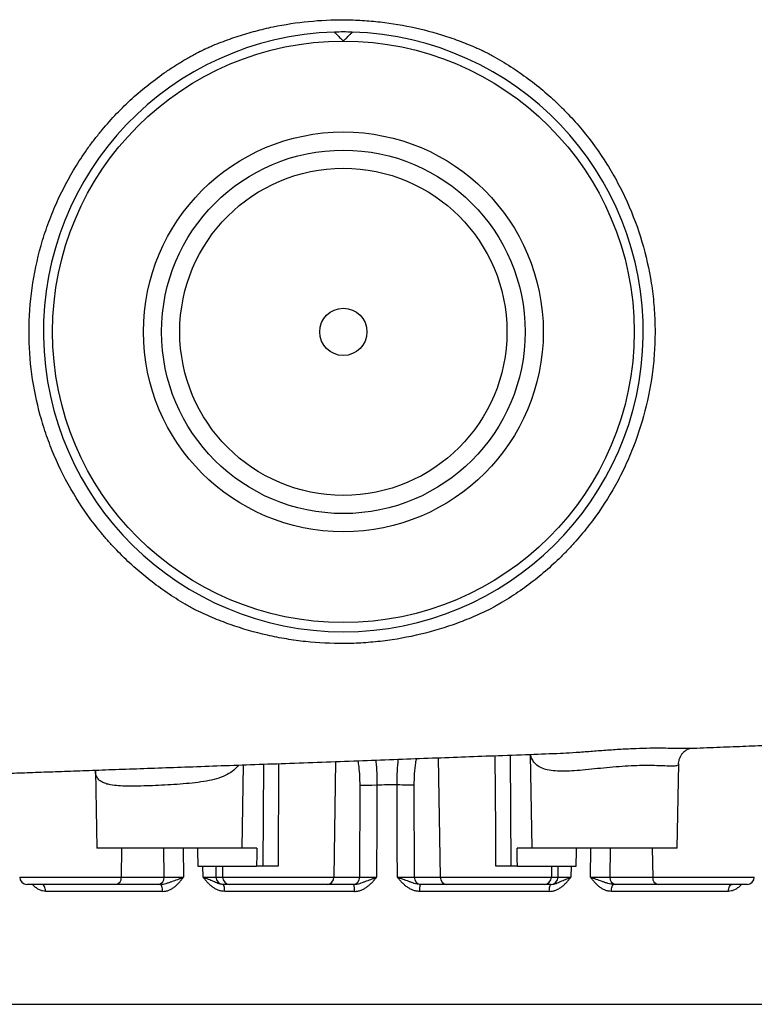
# Model space of a CAD drawing. Header units: millimetres. Extents: x 1861 to 18183, y 1323 to 18697.
# Tile 2 of 17: x 4540 to 6561, y 1850 to 4559. Entities that reach past the tile are written whole.
import ezdxf

# ---------------------------------------------------------------- set-up
doc = ezdxf.new("R2010")
doc.units = ezdxf.units.MM
doc.header["$LTSCALE"] = 5

msp = doc.modelspace()

# ---------------------------------------------------------------- linework, layer by layer
at = {"color": 8, "linetype": 'Continuous', "lineweight": 25}
for p, q in [((5692, 2528.1), (5697.3, 2199.5)), ((5889.4, 2535.5), (5891.9, 2229.9)), ((5209.8, 2229.9), (5212.1, 2510.7)), ((5252.8, 2512.1), (5251.1, 2229.9)), ((5409.5, 2517.8), (5404.4, 2199.5)), ((4820.9, 2279.9), (4819.9, 2199.5)), ((4937.5, 2199.5), (4936.9, 2279.9)), ((4990.3, 2279.9), (4990.9, 2199.2)), ((6164.8, 2279.9), (6164.2, 2199.5)), ((6280.7, 2279.9), (6281.8, 2199.5)), ((5045, 2199.2), (5044.6, 2229.9)), ((5079.7, 2229.9), (5080.1, 2199.5)), ((5097.9, 2229.9), (5098.5, 2199.5)), ((6003.8, 2229.9), (6003.2, 2199.5)), ((6021.6, 2199.5), (6022, 2229.9)), ((6057.1, 2229.9), (6056.6, 2199.2)), ((4540.4, 2199.5), (4819.9, 2199.5)), ((6281.8, 2199.5), (6561.3, 2199.5))]:
    msp.add_line(p, q, dxfattribs=at)
at = {"color": 7, "linetype": 'Continuous', "lineweight": 25}
for p, q in [((5944.9, 2537.5), (5949.4, 2279.9)), ((4748.6, 2492.6), (4752.3, 2279.9)), ((5152.3, 2279.9), (5156.3, 2508.6)), ((6349.4, 2279.9), (6353.4, 2511.6)), ((6352.9, 2511.8), (6353, 2511.6)), ((5475.9, 2199.5), (5476.8, 2452.4)), ((5624.9, 2452.4), (5625.8, 2199.5)), ((5152.3, 2279.9), (4752.3, 2279.9)), ((5193, 2279.9), (5152.3, 2279.9)), ((5949.4, 2279.9), (5908.7, 2279.9)), ((6349.4, 2279.9), (5949.4, 2279.9)), ((5030.4, 2229.9), (5192.1, 2229.9)), ((5209.8, 2229.9), (5192.1, 2229.9)), ((5909.6, 2229.9), (5891.9, 2229.9)), ((5909.6, 2229.9), (6071.3, 2229.9)), ((4819.9, 2199.5), (4937.5, 2199.5)), ((5080.1, 2199.5), (5098.5, 2199.5)), ((5098.5, 2199.5), (5404.4, 2199.5)), ((5404.4, 2199.5), (5475.9, 2199.5)), ((5625.8, 2199.5), (5697.3, 2199.5)), ((5697.3, 2199.5), (6003.2, 2199.5)), ((6003.2, 2199.5), (6021.6, 2199.5)), ((6164.2, 2199.5), (6281.8, 2199.5)), ((4805, 2179.9), (4560.4, 2179.9)), ((4922.6, 2179.9), (4805, 2179.9)), ((5118.3, 2179.9), (5100, 2179.9)), ((5386.1, 2179.9), (5118.3, 2179.9)), ((5457.6, 2179.9), (5386.1, 2179.9)), ((5715.6, 2179.9), (5644.1, 2179.9)), ((5983.3, 2179.9), (5715.6, 2179.9)), ((6001.7, 2179.9), (5983.3, 2179.9)), ((6296.6, 2179.9), (6179.1, 2179.9)), ((6541.3, 2179.9), (6296.6, 2179.9)), ((4933.7, 2160.6), (4611.8, 2160.6)), ((5461.1, 2160.6), (5104.3, 2160.6)), ((5997.3, 2160.6), (5640.6, 2160.6)), ((6489.9, 2160.6), (6168, 2160.6)), ((3838.3, 1849.9), (7263.3, 1849.9))]:
    msp.add_line(p, q, dxfattribs=at)
at = {"color": 8, "linetype": 'Continuous', "lineweight": 25, "flags": 128}
for points in [[(5850.6, 2229.9), (5850, 2329.9), (5848.7, 2534)], [(6110.8, 2199.2), (6111.4, 2279.8), (6111.4, 2279.9)]]:
    msp.add_lwpolyline(points, dxfattribs=at)
at = {"color": 7, "linetype": 'Continuous', "lineweight": 25, "flags": 128}
for points in [[(5476.8, 2452.4), (5480.2, 2452.6), (5484.6, 2452.8), (5489.7, 2452.9), (5495.5, 2453.1), (5502, 2453.2), (5508.8, 2453.2), (5516, 2453.3), (5523.2, 2453.2)], [(5523.2, 2453.2), (5522.9, 2353.3), (5522.4, 2199.2)], [(5624.9, 2452.4), (5621.5, 2452.6), (5617.1, 2452.8), (5612, 2452.9), (5606.1, 2453.1), (5599.7, 2453.2), (5592.9, 2453.2), (5585.7, 2453.3), (5578.5, 2453.3)], [(5579.3, 2199.2), (5579, 2279.8), (5578.5, 2453.3)], [(4611.8, 2160.6), (4611.6, 2164.4), (4610.9, 2168), (4609.9, 2171.3), (4608.5, 2174.3), (4606.9, 2176.6), (4605, 2178.4), (4603, 2179.5), (4600.9, 2179.9)], [(4933.7, 2160.6), (4933.5, 2164.4), (4933.1, 2168), (4932.4, 2171.3), (4931.5, 2174.3), (4930.4, 2176.6), (4929.2, 2178.4), (4927.9, 2179.5), (4926.5, 2179.9)], [(5104.3, 2160.6), (5104.2, 2164.4), (5103.9, 2168), (5103.4, 2171.3), (5102.8, 2174.3), (5102, 2176.6), (5101.1, 2178.4), (5100.2, 2179.5), (5099.2, 2179.9)], [(5997.3, 2160.6), (5997.5, 2164.4), (5997.8, 2168), (5998.3, 2171.3), (5998.9, 2174.3), (5999.7, 2176.6), (6000.6, 2178.4), (6001.5, 2179.5), (6002.5, 2179.9)], [(6168, 2160.6), (6168.2, 2164.4), (6168.6, 2168), (6169.3, 2171.3), (6170.2, 2174.3), (6171.2, 2176.6), (6172.5, 2178.4), (6173.8, 2179.5), (6175.1, 2179.9)], [(6489.9, 2160.6), (6490.1, 2164.4), (6490.8, 2168), (6491.8, 2171.3), (6493.2, 2174.3), (6494.8, 2176.6), (6496.7, 2178.4), (6498.7, 2179.5), (6500.7, 2179.9)]]:
    msp.add_lwpolyline(points, dxfattribs=at)
at = {"color": 7, "linetype": 'Continuous', "lineweight": 25}
for radius in [800, 550, 500, 450, 65]:
    msp.add_circle((5430.8, 3699.9), radius, dxfattribs=at)
for centre, radius, start, end in [((5430.8, 3699.9), 825, 91.7109, 88.2891), ((5430.8, 3699.9), 825, 88.2891, 91.7109), ((4560.4, 2199.9), 20, 181, 270), ((4802.1, 2197.5), 17.9, 279.453, 6.3517), ((4919.7, 2197.5), 17.9, 279.453, 6.3517), ((5100, 2199.8), 19.9, 180.8394, 269.8459), ((5118.4, 2199.8), 19.9, 180.8394, 269.8459), ((5385.3, 2199), 19.2, 272.6453, 1.5317), ((5456.7, 2199), 19.2, 272.6453, 1.5317), ((5645, 2199), 19.2, 178.4683, 267.3547), ((5716.4, 2199), 19.2, 178.4683, 267.3547), ((5983.3, 2199.8), 19.9, 270.1541, 359.1606), ((6001.7, 2199.8), 19.9, 270.1541, 359.1606), ((6182, 2197.5), 17.9, 173.6483, 260.547), ((6299.6, 2197.5), 17.9, 173.6483, 260.547), ((6541.3, 2199.9), 20, 270, 359), ((5368.8, 2165.3), 92.5, 357.0861, 9.0853), ((5732.9, 2165.3), 92.5, 170.9147, 182.9139)]:
    msp.add_arc(centre, radius, start, end, dxfattribs=at)
for centre, major_axis, start_param, end_param in [((5550.8, 50799.7), (-1630.1, 119306.3), 1.989468, 1.989927), ((5550.8, -54833.5), (1630.1, 119306.3), 1.071758, 1.072235), ((5550.8, -54833.5), (-1630.1, 119306.3), 5.21095, 5.211427), ((5550.8, 50799.7), (1630.1, 119306.3), 4.293259, 4.293717)]:
    msp.add_ellipse(centre, major_axis=major_axis, ratio=0.010863, start_param=start_param, end_param=end_param, dxfattribs=at)
for points, knots in [([(5049.1, 4477.7), (5049.3, 4477.8), (5049.5, 4477.9), (5050, 4478.1), (5050.7, 4478.4), (5052.4, 4479.2), (5055.7, 4480.7), (5062.3, 4483.6), (5068.1, 4486), (5079.5, 4490.9), (5087.2, 4494), (5110.4, 4502.9), (5125.9, 4508.5), (5157.3, 4518.7), (5173.2, 4523.4), (5197.1, 4529.7), (5205.2, 4531.7), (5221.3, 4535.6), (5229.4, 4537.4), (5269.9, 4545.8), (5302.5, 4550.8), (5367.7, 4557.2), (5400.5, 4558.7), (5449.7, 4558.4), (5466.2, 4557.8), (5490.9, 4556.3), (5499.2, 4555.7), (5515.7, 4554.3), (5523.9, 4553.5), (5565, 4548.8), (5597.4, 4543.3), (5661.2, 4529.1), (5692.7, 4520.3), (5739.2, 4504.5), (5754.5, 4498.8), (5777.4, 4489.7), (5785, 4486.5), (5796.3, 4481.6), (5802, 4479.1), (5808.6, 4476.1), (5811.8, 4474.6), (5813.5, 4473.9), (5814.2, 4473.5), (5814.7, 4473.3), (5814.9, 4473.2), (5815.1, 4473.1)], [0, 0, 0, 0, 0.000977, 0.000977, 0.001953, 0.003906, 0.007813, 0.015625, 0.03125, 0.03125, 0.0625, 0.0625, 0.125, 0.125, 0.1875, 0.1875, 0.21875, 0.21875, 0.25, 0.25, 0.375, 0.375, 0.5, 0.5, 0.5625, 0.5625, 0.59375, 0.59375, 0.625, 0.625, 0.75, 0.75, 0.875, 0.875, 0.9375, 0.9375, 0.96875, 0.96875, 0.984375, 0.992187, 0.996094, 0.998047, 0.999023, 0.999023, 1, 1, 1, 1]), ([(5406.2, 4524.5), (5406.2, 4524.5), (5406.4, 4524.3), (5407.1, 4523.6), (5407.4, 4523.3), (5408, 4522.7), (5408.4, 4522.4), (5409.1, 4521.6), (5409.6, 4521.1), (5410.5, 4520.2), (5411, 4519.7), (5412.5, 4518.2), (5413.7, 4517), (5417.3, 4513.5), (5419.8, 4510.9), (5425.3, 4505.4), (5428, 4502.7), (5430.8, 4499.9)], [0, 0, 0, 0, 0.125, 0.125, 0.1875, 0.1875, 0.25, 0.25, 0.3125, 0.3125, 0.375, 0.375, 0.5, 0.5, 0.75, 0.75, 1, 1, 1, 1]), ([(5430.8, 4499.9), (5433.6, 4502.7), (5436.4, 4505.4), (5440.4, 4509.5), (5441.8, 4510.8), (5444.4, 4513.4), (5445.6, 4514.6), (5448, 4517), (5449.1, 4518.2), (5451.2, 4520.2), (5452.1, 4521.1), (5453.7, 4522.7), (5454.4, 4523.4), (5455, 4524), (5455.2, 4524.2), (5455.4, 4524.4), (5455.5, 4524.5), (5455.5, 4524.5)], [0, 0, 0, 0, 0.25, 0.25, 0.375, 0.375, 0.5, 0.5, 0.625, 0.625, 0.75, 0.75, 0.875, 0.875, 0.9375, 0.9375, 1, 1, 1, 1]), ([(4566.1, 3699.9), (4566.1, 3740.4), (4568.9, 3780.5), (4580, 3859.7), (4588.3, 3898.9), (4602, 3947.3), (4604.9, 3956.9), (4611.2, 3976.2), (4614.4, 3985.8), (4624.7, 4014.3), (4632.2, 4032.9), (4656.5, 4087.9), (4675.2, 4123.3), (4706.8, 4174.3), (4718, 4191), (4735.6, 4215.5), (4741.7, 4223.6), (4754.1, 4239.6), (4760.4, 4247.5), (4792.7, 4286.3), (4820.4, 4315.2), (4879.5, 4368.9), (4910.9, 4393.8), (4952.6, 4422.2), (4961.1, 4427.8), (4978.2, 4438.6), (4986.8, 4443.9), (5004.3, 4454.1), (5013.1, 4459), (5026.5, 4466.2), (5033.2, 4469.7), (5041.1, 4473.7), (5045.1, 4475.7), (5046.8, 4476.6), (5047.9, 4477.1), (5048.5, 4477.4), (5049.1, 4477.7)], [0, 0, 0, 0, 0.125, 0.125, 0.25, 0.25, 0.28125, 0.28125, 0.3125, 0.3125, 0.375, 0.375, 0.5, 0.5, 0.5625, 0.5625, 0.59375, 0.59375, 0.625, 0.625, 0.75, 0.75, 0.875, 0.875, 0.90625, 0.90625, 0.9375, 0.9375, 0.96875, 0.96875, 0.984375, 0.992188, 0.996094, 0.998047, 0.998047, 1, 1, 1, 1]), ([(5815.1, 4473.1), (5815.7, 4472.8), (5816.2, 4472.5), (5817.3, 4472), (5819, 4471.1), (5822.8, 4469.2), (5830.4, 4465.2), (5836.8, 4461.7), (5849.7, 4454.6), (5858.2, 4449.7), (5883.3, 4434.8), (5899.7, 4424.2), (5947.6, 4391), (5978, 4366.7), (6014.1, 4333.7), (6021.2, 4326.9), (6035.3, 4313.2), (6042.1, 4306.2), (6062.4, 4284.9), (6075.3, 4270.4), (6112.6, 4225.5), (6135.4, 4194), (6166.3, 4144.5), (6176.1, 4127.6), (6190, 4101.7), (6194.5, 4092.9), (6203.2, 4075.2), (6207.4, 4066.3), (6227.5, 4021.6), (6241.1, 3985), (6263.3, 3910.4), (6271.8, 3872.3), (6279.4, 3823.7), (6280.7, 3813.9), (6283.1, 3794.3), (6284.1, 3784.5), (6286.6, 3755), (6287.7, 3735.3), (6288.4, 3696), (6288.1, 3676.4), (6286.6, 3646.9), (6286, 3637.1), (6284.3, 3617.4), (6283.3, 3607.5), (6277.5, 3558.5), (6270.3, 3520.1), (6250.8, 3444.6), (6238.6, 3407.6), (6220.1, 3362.2), (6216.3, 3353.2), (6208.2, 3335.2), (6204, 3326.3), (6191.1, 3299.8), (6181.9, 3282.5), (6152.7, 3231.8), (6131.1, 3199.5), (6095.4, 3153.3), (6083, 3138.3), (6063.6, 3116.4), (6057, 3109.1), (6043.4, 3094.9), (6036.6, 3087.9), (6001.6, 3053.5), (5972.1, 3028.1), (5925.3, 2993.1), (5909.3, 2982), (5884.8, 2966.1), (5876.5, 2960.9), (5863.9, 2953.4), (5857.6, 2949.7), (5850.1, 2945.4), (5846.4, 2943.3), (5844.5, 2942.3), (5843.5, 2941.7), (5843.1, 2941.5), (5842.9, 2941.4), (5842.7, 2941.3), (5842.6, 2941.2)], [0, 0, 0, 0, 0.000977, 0.000977, 0.001953, 0.003906, 0.007813, 0.015625, 0.015625, 0.03125, 0.03125, 0.0625, 0.0625, 0.125, 0.125, 0.140625, 0.140625, 0.15625, 0.15625, 0.1875, 0.1875, 0.25, 0.25, 0.28125, 0.28125, 0.296875, 0.296875, 0.3125, 0.3125, 0.375, 0.375, 0.4375, 0.4375, 0.453125, 0.453125, 0.46875, 0.46875, 0.5, 0.5, 0.53125, 0.53125, 0.546875, 0.546875, 0.5625, 0.5625, 0.625, 0.625, 0.6875, 0.6875, 0.703125, 0.703125, 0.71875, 0.71875, 0.75, 0.75, 0.8125, 0.8125, 0.84375, 0.84375, 0.859375, 0.859375, 0.875, 0.875, 0.9375, 0.9375, 0.96875, 0.96875, 0.984375, 0.984375, 0.992187, 0.996094, 0.998047, 0.999023, 0.999512, 0.999756, 0.999756, 1, 1, 1, 1]), ([(5021.2, 2936.4), (5020.9, 2936.5), (5020.7, 2936.7), (5020.1, 2937), (5019.3, 2937.4), (5017.4, 2938.4), (5013.7, 2940.5), (5006.2, 2944.7), (4999.8, 2948.3), (4987.1, 2955.7), (4978.7, 2960.8), (4953.8, 2976.5), (4937.7, 2987.5), (4890.6, 3021.8), (4860.9, 3046.7), (4819, 3086.9), (4805.4, 3100.8), (4785.8, 3122.4), (4779.3, 3129.7), (4766.7, 3144.6), (4760.4, 3152.2), (4730, 3190.5), (4707.9, 3222.5), (4668.4, 3289), (4650.8, 3323.6), (4631.8, 3368.3), (4628.1, 3377.4), (4621.1, 3395.6), (4617.7, 3404.8), (4608, 3432.5), (4602.2, 3451.2), (4586.8, 3507.3), (4579.1, 3545.2), (4568.8, 3621.9), (4566.1, 3660.6), (4566.1, 3699.9)], [0, 0, 0, 0, 0.000977, 0.000977, 0.001953, 0.003906, 0.007812, 0.015625, 0.03125, 0.03125, 0.0625, 0.0625, 0.125, 0.125, 0.25, 0.25, 0.3125, 0.3125, 0.34375, 0.34375, 0.375, 0.375, 0.5, 0.5, 0.625, 0.625, 0.65625, 0.65625, 0.6875, 0.6875, 0.75, 0.75, 0.875, 0.875, 1, 1, 1, 1]), ([(5842.6, 2941.2), (5834.7, 2937.2), (5826.7, 2933.3), (5810.6, 2925.7), (5802.4, 2922), (5778, 2911.3), (5761.5, 2904.7), (5711.7, 2886.5), (5677.9, 2876.3), (5609.2, 2859.8), (5574.3, 2853.5), (5530.1, 2848.1), (5521.2, 2847.2), (5503.4, 2845.5), (5494.6, 2844.8), (5468, 2843.1), (5450.3, 2842.5), (5397.3, 2842.2), (5362, 2844), (5309.3, 2849.6), (5291.8, 2852), (5265.5, 2856.4), (5256.7, 2858), (5239.2, 2861.4), (5230.5, 2863.3), (5187, 2873.1), (5153, 2883), (5102.8, 2900.7), (5086.3, 2907.2), (5053.5, 2921), (5037.2, 2928.4), (5021.2, 2936.4)], [0, 0, 0, 0, 0.03125, 0.03125, 0.0625, 0.0625, 0.125, 0.125, 0.25, 0.25, 0.375, 0.375, 0.40625, 0.40625, 0.4375, 0.4375, 0.5, 0.5, 0.625, 0.625, 0.6875, 0.6875, 0.71875, 0.71875, 0.75, 0.75, 0.875, 0.875, 0.9375, 0.9375, 1, 1, 1, 1]), ([(6384.3, 2554.2), (6409, 2555.2), (6458, 2557.1), (6529, 2559.9), (6597.5, 2562.6), (6664.1, 2565.3), (6730.1, 2568), (6801.4, 2571), (6877.6, 2574.3), (6958, 2578), (7020.6, 2581.1), (7055.8, 2582.9), (7065.7, 2583.4)], [0, 0, 0, 0, 0.098756, 0.196151, 0.289763, 0.383059, 0.477881, 0.574226, 0.69722, 0.822586, 0.950309, 1, 1, 1, 1]), ([(6353.2, 2511.8), (6353.2, 2512.3), (6353.1, 2515.2), (6354.1, 2521.3), (6356.6, 2529.3), (6360.7, 2536.7), (6365.6, 2542.7), (6370.8, 2547.3), (6375.7, 2550.5), (6379.9, 2552.6), (6383.1, 2553.7), (6385.3, 2554.3), (6386.4, 2554.5), (6386.3, 2554.5), (6386.3, 2554.5)], [0, 0, 0, 0, 0.018192, 0.116635, 0.225629, 0.329902, 0.428482, 0.521665, 0.609664, 0.693564, 0.776187, 0.860937, 0.950981, 1, 1, 1, 1]), ([(6383.2, 2554.2), (6383.5, 2554.2), (6383.9, 2554.2), (6384.2, 2554.2), (6384.3, 2554.3)], [0, 0, 0, 0, 0.7982, 1, 1, 1, 1]), ([(2778.5, 2397.5), (2778.6, 2397.5), (2778.7, 2397.5), (2779.7, 2397.7), (2781.2, 2397.9), (2783.2, 2398.2), (2785.2, 2398.5), (2787.2, 2398.8), (2789.4, 2399.1), (2792.2, 2399.5), (2795.7, 2399.9), (2800, 2400.5), (2804.7, 2401), (2809.9, 2401.7), (2815.5, 2402.3), (2821.8, 2403), (2828.4, 2403.7), (2837.2, 2404.7), (2848.6, 2405.8), (2862.9, 2407.2), (2878.5, 2408.6), (2895.2, 2410.1), (2913.9, 2411.7), (2934, 2413.3), (2955.3, 2415), (2976.1, 2416.5), (2996.9, 2418), (3025.6, 2420), (3064.3, 2422.5), (3113.6, 2425.6), (3166.7, 2428.7), (3223.6, 2431.8), (3286.6, 2435.1), (3355.8, 2438.6), (3431.2, 2442.2), (3511.5, 2445.9), (3594.9, 2449.6), (3679.9, 2453.3), (3766.1, 2456.9), (3847.5, 2460.2), (3923.7, 2463.2), (3993.6, 2466), (4062.2, 2468.7), (4128.5, 2471.2), (4191.6, 2473.6), (4251.4, 2475.9), (4306.5, 2477.9), (4356.8, 2479.8), (4404.1, 2481.6), (4452.8, 2483.3), (4505.3, 2485.3), (4562.5, 2487.4), (4623.9, 2489.6), (4689.5, 2491.9), (4759.3, 2494.5), (4833.7, 2497.1), (4912.7, 2499.9), (4996.3, 2502.9), (5084.3, 2506.1), (5176.5, 2509.4), (5272.7, 2512.8), (5371.7, 2516.4), (5471.2, 2520), (5568.7, 2523.6), (5663.4, 2527.1), (5755.2, 2530.5), (5848.7, 2534), (5939.7, 2537.3), (6000.4, 2539.6), (6028.3, 2540.7)], [0, 0, 0, 0, 0.004064, 0.0093, 0.015567, 0.021802, 0.027052, 0.031382, 0.035259, 0.039776, 0.044959, 0.050809, 0.056736, 0.062177, 0.068863, 0.074679, 0.080671, 0.087258, 0.097696, 0.10875, 0.119852, 0.131003, 0.14197, 0.155024, 0.167056, 0.178073, 0.188562, 0.199258, 0.220888, 0.243317, 0.264543, 0.28685, 0.310224, 0.334648, 0.360108, 0.386233, 0.411925, 0.437107, 0.461781, 0.485949, 0.504927, 0.52361, 0.541591, 0.558548, 0.574487, 0.589414, 0.603333, 0.615211, 0.626286, 0.637793, 0.650339, 0.663921, 0.678537, 0.693765, 0.709969, 0.727147, 0.745297, 0.7644, 0.784398, 0.805275, 0.827027, 0.849645, 0.872312, 0.894397, 0.915911, 0.936866, 0.957271, 0.980393, 1, 1, 1, 1]), ([(5251.1, 2229.9), (5247.1, 2229.9), (5243.2, 2229.9), (5237.5, 2229.9), (5235.6, 2229.9), (5231.8, 2229.9), (5230, 2229.9), (5226.4, 2229.9), (5224.7, 2229.9), (5221.4, 2229.9), (5219.7, 2229.9), (5215.1, 2229.9), (5212.3, 2229.9), (5209.8, 2229.9)], [0, 0, 0, 0, 0.25, 0.25, 0.375, 0.375, 0.5, 0.5, 0.625, 0.625, 0.75, 0.75, 1, 1, 1, 1]), ([(5891.9, 2229.9), (5889.4, 2229.9), (5886.6, 2229.9), (5882, 2229.9), (5880.4, 2229.9), (5877, 2229.9), (5875.3, 2229.9), (5871.7, 2229.9), (5869.9, 2229.9), (5866.2, 2229.9), (5864.3, 2229.9), (5858.5, 2229.9), (5854.6, 2229.9), (5850.6, 2229.9)], [0, 0, 0, 0, 0.25, 0.25, 0.375, 0.375, 0.5, 0.5, 0.625, 0.625, 0.75, 0.75, 1, 1, 1, 1]), ([(4926.5, 2179.9), (4929.4, 2179.9), (4932.2, 2180.2), (4937.7, 2181.2), (4940.5, 2181.8), (4945.9, 2183.4), (4948.6, 2184.2), (4954, 2186), (4956.7, 2186.9), (4964.7, 2189.8), (4970, 2191.7), (4977.9, 2194.5), (4980.6, 2195.4), (4984.5, 2196.8), (4985.8, 2197.3), (4988.3, 2198.2), (4989.6, 2198.7), (4990.9, 2199.2)], [0, 0, 0, 0, 0.125, 0.125, 0.25, 0.25, 0.375, 0.375, 0.5, 0.5, 0.75, 0.75, 0.875, 0.875, 0.9375, 0.9375, 1, 1, 1, 1]), ([(4933.7, 2160.6), (4936.7, 2160.6), (4939.5, 2160.9), (4945.2, 2162), (4948, 2162.9), (4952.1, 2164.5), (4953.5, 2165.1), (4956.2, 2166.4), (4957.5, 2167.1), (4961.3, 2169.3), (4963.7, 2171), (4968.4, 2174.6), (4970.7, 2176.6), (4975.1, 2180.8), (4977.2, 2182.9), (4981.2, 2187.4), (4983.2, 2189.7), (4986.1, 2193.2), (4987.1, 2194.4), (4988.5, 2196.2), (4989, 2196.8), (4989.9, 2198), (4990.4, 2198.6), (4990.9, 2199.2)], [0, 0, 0, 0, 0.125, 0.125, 0.25, 0.25, 0.3125, 0.3125, 0.375, 0.375, 0.5, 0.5, 0.625, 0.625, 0.75, 0.75, 0.875, 0.875, 0.9375, 0.9375, 0.96875, 0.96875, 1, 1, 1, 1]), ([(4937.5, 2199.5), (4940.8, 2199.5), (4944.5, 2199.4), (4949.7, 2199.3), (4950.8, 2199.3), (4953, 2199.3), (4954.1, 2199.3), (4957.4, 2199.3), (4959.7, 2199.3), (4964.4, 2199.2), (4966.8, 2199.2), (4971.7, 2199.2), (4974.1, 2199.2), (4978.9, 2199.2), (4981.4, 2199.2), (4986.2, 2199.2), (4988.5, 2199.2), (4990.9, 2199.2)], [0, 0, 0, 0, 0.25, 0.25, 0.3125, 0.3125, 0.375, 0.375, 0.5, 0.5, 0.625, 0.625, 0.75, 0.75, 0.875, 0.875, 1, 1, 1, 1]), ([(5045, 2199.2), (5047.4, 2199.2), (5049.7, 2199.2), (5054.1, 2199.2), (5056.2, 2199.2), (5060.2, 2199.2), (5062.1, 2199.2), (5065.8, 2199.2), (5067.5, 2199.2), (5070.5, 2199.3), (5071.9, 2199.3), (5073.8, 2199.3), (5074.4, 2199.3), (5075.5, 2199.3), (5076, 2199.3), (5078.4, 2199.4), (5079.6, 2199.5), (5080.1, 2199.5)], [0, 0, 0, 0, 0.125, 0.125, 0.25, 0.25, 0.375, 0.375, 0.5, 0.5, 0.625, 0.625, 0.6875, 0.6875, 0.75, 0.75, 1, 1, 1, 1]), ([(5104.3, 2160.6), (5101.3, 2160.6), (5098.3, 2160.9), (5092.4, 2162), (5089.5, 2162.9), (5085.3, 2164.5), (5083.8, 2165.1), (5081.1, 2166.4), (5079.7, 2167.1), (5075.8, 2169.3), (5073.3, 2171), (5068.4, 2174.6), (5066, 2176.6), (5061.5, 2180.8), (5059.3, 2182.9), (5055, 2187.4), (5053, 2189.7), (5050, 2193.2), (5049, 2194.4), (5047.5, 2196.2), (5047, 2196.8), (5046, 2198), (5045.5, 2198.6), (5045, 2199.2)], [0, 0, 0, 0, 0.125, 0.125, 0.25, 0.25, 0.3125, 0.3125, 0.375, 0.375, 0.5, 0.5, 0.625, 0.625, 0.75, 0.75, 0.875, 0.875, 0.9375, 0.9375, 0.96875, 0.96875, 1, 1, 1, 1]), ([(5099.2, 2179.9), (5096.8, 2179.9), (5094.5, 2180.2), (5090, 2181.2), (5087.9, 2181.8), (5083.6, 2183.4), (5081.6, 2184.2), (5077.4, 2186), (5075.3, 2186.9), (5068.9, 2189.8), (5064.5, 2191.7), (5057.5, 2194.5), (5055.1, 2195.4), (5051.4, 2196.8), (5050.1, 2197.3), (5047.6, 2198.2), (5046.3, 2198.7), (5045, 2199.2)], [0, 0, 0, 0, 0.125, 0.125, 0.25, 0.25, 0.375, 0.375, 0.5, 0.5, 0.75, 0.75, 0.875, 0.875, 0.9375, 0.9375, 1, 1, 1, 1]), ([(5460.1, 2179.9), (5462.8, 2179.9), (5465.5, 2180.2), (5470.8, 2181.2), (5473.4, 2181.8), (5478.5, 2183.4), (5481, 2184.2), (5486, 2186), (5488.5, 2186.9), (5496.1, 2189.8), (5501.2, 2191.7), (5509, 2194.5), (5511.7, 2195.4), (5515.7, 2196.8), (5517, 2197.3), (5519.7, 2198.2), (5521, 2198.7), (5522.4, 2199.2)], [0, 0, 0, 0, 0.125, 0.125, 0.25, 0.25, 0.375, 0.375, 0.5, 0.5, 0.75, 0.75, 0.875, 0.875, 0.9375, 0.9375, 1, 1, 1, 1]), ([(5461.1, 2160.6), (5464.3, 2160.6), (5467.4, 2160.9), (5473.5, 2162), (5476.5, 2162.9), (5480.9, 2164.5), (5482.3, 2165.1), (5485.2, 2166.4), (5486.6, 2167.1), (5490.6, 2169.3), (5493.3, 2171), (5498.3, 2174.6), (5500.7, 2176.6), (5505.4, 2180.8), (5507.7, 2182.9), (5512, 2187.4), (5514.2, 2189.7), (5517.3, 2193.2), (5518.3, 2194.4), (5519.8, 2196.2), (5520.3, 2196.8), (5521.4, 2198), (5521.9, 2198.6), (5522.4, 2199.2)], [0, 0, 0, 0, 0.125, 0.125, 0.25, 0.25, 0.3125, 0.3125, 0.375, 0.375, 0.5, 0.5, 0.625, 0.625, 0.75, 0.75, 0.875, 0.875, 0.9375, 0.9375, 0.96875, 0.96875, 1, 1, 1, 1]), ([(5475.9, 2199.5), (5477.9, 2199.5), (5480.5, 2199.4), (5484.4, 2199.3), (5485.3, 2199.3), (5487, 2199.3), (5487.9, 2199.3), (5490.6, 2199.3), (5492.6, 2199.3), (5496.7, 2199.2), (5498.8, 2199.2), (5503.3, 2199.2), (5505.6, 2199.2), (5510.2, 2199.2), (5512.6, 2199.2), (5517.5, 2199.2), (5519.9, 2199.2), (5522.4, 2199.2)], [0, 0, 0, 0, 0.25, 0.25, 0.3125, 0.3125, 0.375, 0.375, 0.5, 0.5, 0.625, 0.625, 0.75, 0.75, 0.875, 0.875, 1, 1, 1, 1]), ([(5579.3, 2199.2), (5581.8, 2199.2), (5584.2, 2199.2), (5589.1, 2199.2), (5591.5, 2199.2), (5596.1, 2199.2), (5598.4, 2199.2), (5602.9, 2199.2), (5605, 2199.2), (5609.1, 2199.3), (5611.1, 2199.3), (5613.8, 2199.3), (5614.7, 2199.3), (5616.4, 2199.3), (5617.3, 2199.3), (5621.2, 2199.4), (5623.8, 2199.5), (5625.8, 2199.5)], [0, 0, 0, 0, 0.125, 0.125, 0.25, 0.25, 0.375, 0.375, 0.5, 0.5, 0.625, 0.625, 0.6875, 0.6875, 0.75, 0.75, 1, 1, 1, 1]), ([(5641.6, 2179.9), (5638.8, 2179.9), (5636.2, 2180.2), (5630.9, 2181.2), (5628.3, 2181.8), (5623.2, 2183.4), (5620.7, 2184.2), (5615.7, 2186), (5613.2, 2186.9), (5605.6, 2189.8), (5600.5, 2191.7), (5592.7, 2194.5), (5590, 2195.4), (5586, 2196.8), (5584.7, 2197.3), (5582, 2198.2), (5580.7, 2198.7), (5579.3, 2199.2)], [0, 0, 0, 0, 0.125, 0.125, 0.25, 0.25, 0.375, 0.375, 0.5, 0.5, 0.75, 0.75, 0.875, 0.875, 0.9375, 0.9375, 1, 1, 1, 1]), ([(5640.6, 2160.6), (5637.4, 2160.6), (5634.3, 2160.9), (5628.2, 2162), (5625.2, 2162.9), (5620.8, 2164.5), (5619.4, 2165.1), (5616.5, 2166.4), (5615.1, 2167.1), (5611.1, 2169.3), (5608.4, 2171), (5603.4, 2174.6), (5600.9, 2176.6), (5596.3, 2180.8), (5594, 2182.9), (5589.6, 2187.4), (5587.5, 2189.7), (5584.4, 2193.2), (5583.4, 2194.4), (5581.9, 2196.2), (5581.4, 2196.8), (5580.3, 2198), (5579.8, 2198.6), (5579.3, 2199.2)], [0, 0, 0, 0, 0.125, 0.125, 0.25, 0.25, 0.3125, 0.3125, 0.375, 0.375, 0.5, 0.5, 0.625, 0.625, 0.75, 0.75, 0.875, 0.875, 0.9375, 0.9375, 0.96875, 0.96875, 1, 1, 1, 1]), ([(5997.3, 2160.6), (6000.4, 2160.6), (6003.4, 2160.9), (6009.3, 2162), (6012.2, 2162.9), (6016.4, 2164.5), (6017.9, 2165.1), (6020.6, 2166.4), (6021.9, 2167.1), (6025.9, 2169.3), (6028.4, 2171), (6033.3, 2174.6), (6035.7, 2176.6), (6040.2, 2180.8), (6042.4, 2182.9), (6046.6, 2187.4), (6048.7, 2189.7), (6051.7, 2193.2), (6052.7, 2194.4), (6054.2, 2196.2), (6054.7, 2196.8), (6055.7, 2198), (6056.2, 2198.6), (6056.6, 2199.2)], [0, 0, 0, 0, 0.125, 0.125, 0.25, 0.25, 0.3125, 0.3125, 0.375, 0.375, 0.5, 0.5, 0.625, 0.625, 0.75, 0.75, 0.875, 0.875, 0.9375, 0.9375, 0.96875, 0.96875, 1, 1, 1, 1]), ([(6002.5, 2179.9), (6004.9, 2179.9), (6007.2, 2180.2), (6011.7, 2181.2), (6013.8, 2181.8), (6018.1, 2183.4), (6020.1, 2184.2), (6024.3, 2186), (6026.4, 2186.9), (6032.8, 2189.8), (6037.2, 2191.7), (6044.2, 2194.5), (6046.6, 2195.4), (6050.3, 2196.8), (6051.6, 2197.3), (6054.1, 2198.2), (6055.4, 2198.7), (6056.6, 2199.2)], [0, 0, 0, 0, 0.125, 0.125, 0.25, 0.25, 0.375, 0.375, 0.5, 0.5, 0.75, 0.75, 0.875, 0.875, 0.9375, 0.9375, 1, 1, 1, 1]), ([(6021.6, 2199.5), (6022.1, 2199.5), (6023.3, 2199.4), (6025.7, 2199.3), (6026.2, 2199.3), (6027.3, 2199.3), (6027.9, 2199.3), (6029.8, 2199.3), (6031.2, 2199.3), (6034.2, 2199.2), (6035.9, 2199.2), (6039.5, 2199.2), (6041.5, 2199.2), (6045.5, 2199.2), (6047.6, 2199.2), (6052, 2199.2), (6054.3, 2199.2), (6056.6, 2199.2)], [0, 0, 0, 0, 0.25, 0.25, 0.3125, 0.3125, 0.375, 0.375, 0.5, 0.5, 0.625, 0.625, 0.75, 0.75, 0.875, 0.875, 1, 1, 1, 1]), ([(6110.8, 2199.2), (6113.1, 2199.2), (6115.5, 2199.2), (6120.3, 2199.2), (6122.8, 2199.2), (6127.6, 2199.2), (6130, 2199.2), (6134.9, 2199.2), (6137.3, 2199.2), (6142, 2199.3), (6144.3, 2199.3), (6147.6, 2199.3), (6148.7, 2199.3), (6150.9, 2199.3), (6152, 2199.3), (6157.2, 2199.4), (6160.9, 2199.5), (6164.2, 2199.5)], [0, 0, 0, 0, 0.125, 0.125, 0.25, 0.25, 0.375, 0.375, 0.5, 0.5, 0.625, 0.625, 0.6875, 0.6875, 0.75, 0.75, 1, 1, 1, 1]), ([(6168, 2160.6), (6165, 2160.6), (6162.1, 2160.9), (6156.5, 2162), (6153.7, 2162.9), (6149.5, 2164.5), (6148.2, 2165.1), (6145.5, 2166.4), (6144.2, 2167.1), (6140.4, 2169.3), (6138, 2171), (6133.3, 2174.6), (6131, 2176.6), (6126.6, 2180.8), (6124.5, 2182.9), (6120.4, 2187.4), (6118.5, 2189.7), (6115.6, 2193.2), (6114.6, 2194.4), (6113.2, 2196.2), (6112.7, 2196.8), (6111.8, 2198), (6111.3, 2198.6), (6110.8, 2199.2)], [0, 0, 0, 0, 0.125, 0.125, 0.25, 0.25, 0.3125, 0.3125, 0.375, 0.375, 0.5, 0.5, 0.625, 0.625, 0.75, 0.75, 0.875, 0.875, 0.9375, 0.9375, 0.96875, 0.96875, 1, 1, 1, 1]), ([(6175.1, 2179.9), (6172.3, 2179.9), (6169.5, 2180.2), (6163.9, 2181.2), (6161.2, 2181.8), (6155.7, 2183.4), (6153, 2184.2), (6147.7, 2186), (6145, 2186.9), (6137, 2189.8), (6131.7, 2191.7), (6123.8, 2194.5), (6121.1, 2195.4), (6117.2, 2196.8), (6115.9, 2197.3), (6113.4, 2198.2), (6112.1, 2198.7), (6110.8, 2199.2)], [0, 0, 0, 0, 0.125, 0.125, 0.25, 0.25, 0.375, 0.375, 0.5, 0.5, 0.75, 0.75, 0.875, 0.875, 0.9375, 0.9375, 1, 1, 1, 1])]:
    msp.add_open_spline(points, degree=3, knots=knots, dxfattribs=at)
at = {"color": 8, "linetype": 'Continuous', "lineweight": 25}
for points, knots in [([(6028.3, 2540.8), (6030.6, 2540.8), (6044.1, 2541.1), (6072, 2543.2), (6111.4, 2546.1), (6152.9, 2549.4), (6194.9, 2552.2), (6235.7, 2554.2), (6274.4, 2555.2), (6309.2, 2555.3), (6339.8, 2554.7), (6365.2, 2554), (6377.4, 2554.2), (6383.2, 2554.2)], [0, 0, 0, 0, 0.018524, 0.110116, 0.20665, 0.305552, 0.406261, 0.509494, 0.609068, 0.711088, 0.80863, 0.908589, 1, 1, 1, 1]), ([(5476.8, 2452.4), (5476.6, 2460.9), (5476.4, 2478.1), (5474.6, 2501.1), (5472.3, 2514.5), (5471.4, 2520)], [0, 0, 0, 0, 0.366524, 0.740377, 1, 1, 1, 1]), ([(5520, 2521.8), (5520.1, 2520.2), (5521.4, 2508.6), (5522.8, 2485.6), (5523.1, 2464.1), (5523.2, 2453.2)], [0, 0, 0, 0, 0.074381, 0.532896, 1, 1, 1, 1]), ([(5578.5, 2453.3), (5578.6, 2466.3), (5578.8, 2490.5), (5581, 2513.5), (5582, 2524.1)], [0, 0, 0, 0, 0.539612, 1, 1, 1, 1]), ([(5631.2, 2525.9), (5630.5, 2522.1), (5628, 2509), (5625.5, 2484.2), (5625.1, 2463.1), (5624.9, 2452.4)], [0, 0, 0, 0, 0.169126, 0.57847, 1, 1, 1, 1]), ([(6353, 2511.6), (6353.1, 2511.2), (6353.8, 2508.5), (6350, 2506.4), (6340.7, 2504.9), (6325.6, 2505.1), (6305.6, 2505.9), (6281.4, 2506.7), (6253.5, 2506.8), (6222.6, 2505.9), (6189.5, 2503.8), (6155.4, 2500.8), (6121.6, 2497.3), (6089.3, 2494.1), (6059.2, 2491.7), (6031.7, 2490.7), (6007.1, 2491.9), (5986, 2495.7), (5969.1, 2502.7), (5957.1, 2512.3), (5949.8, 2524), (5946.3, 2532.7), (5945.9, 2537.2), (5945.8, 2537.6)], [0, 0, 0, 0, 0.010634, 0.064538, 0.119063, 0.173604, 0.227884, 0.282162, 0.335983, 0.389801, 0.444657, 0.499519, 0.552886, 0.606252, 0.656785, 0.707302, 0.757646, 0.807975, 0.858895, 0.909835, 0.952963, 0.996286, 1, 1, 1, 1]), ([(5142.3, 2508.1), (5138.3, 2503.3), (5130.1, 2493.3), (5111.7, 2481.3), (5088.9, 2471.9), (5061.8, 2465.1), (5031.6, 2460.2), (4998.9, 2456.8), (4965, 2454.3), (4930.8, 2452.4), (4897.5, 2451), (4865.9, 2450), (4846.5, 2449.9), (4828.4, 2450.1), (4811.5, 2450.8), (4791.7, 2453), (4776.8, 2456.7), (4766, 2461.3), (4757.3, 2467.7), (4751.5, 2476.6), (4748.7, 2485.3), (4748.9, 2490.9), (4749, 2492.4)], [0, 0, 0, 0, 0.05734, 0.116972, 0.176592, 0.236185, 0.295785, 0.355208, 0.414634, 0.47369, 0.532745, 0.590541, 0.648333, 0.64849, 0.704795, 0.76109, 0.802723, 0.844527, 0.886155, 0.933895, 0.981903, 1, 1, 1, 1]), ([(4611.8, 2160.6), (4609, 2160.8), (4603.3, 2161.2), (4594.6, 2164.4), (4586.2, 2169.8), (4579.6, 2175.1), (4576.5, 2178.9), (4575.8, 2179.9)], [0, 0, 0, 0, 0.209907, 0.420107, 0.669147, 0.918698, 1, 1, 1, 1]), ([(6525.9, 2179.9), (6525.2, 2178.9), (6522, 2175.1), (6515.5, 2169.8), (6507, 2164.4), (6498.3, 2161.2), (6492.7, 2160.8), (6489.9, 2160.6)], [0, 0, 0, 0, 0.081302, 0.330853, 0.579893, 0.790093, 1, 1, 1, 1])]:
    msp.add_open_spline(points, degree=3, knots=knots, dxfattribs=at)
at = {"color": 7, "linetype": 'Continuous', "lineweight": 25}
for points in [[(5578.5, 2453.3), (5560, 2453.3), (5541.6, 2453.2), (5523.2, 2453.2)], [(4926.5, 2179.9), (4925.2, 2179.9), (4923.9, 2179.9), (4922.6, 2179.9)], [(5100, 2179.9), (5099.8, 2179.9), (5099.5, 2179.9), (5099.2, 2179.9)], [(5460.1, 2179.9), (5459.2, 2179.9), (5458.4, 2179.9), (5457.6, 2179.9)], [(5644.1, 2179.9), (5643.3, 2179.9), (5642.5, 2179.9), (5641.6, 2179.9)], [(6002.5, 2179.9), (6002.2, 2179.9), (6001.9, 2179.9), (6001.7, 2179.9)], [(6179.1, 2179.9), (6177.8, 2179.9), (6176.5, 2179.9), (6175.1, 2179.9)]]:
    msp.add_open_spline(points, degree=3, dxfattribs=at)

doc.saveas('drawing.dxf')
